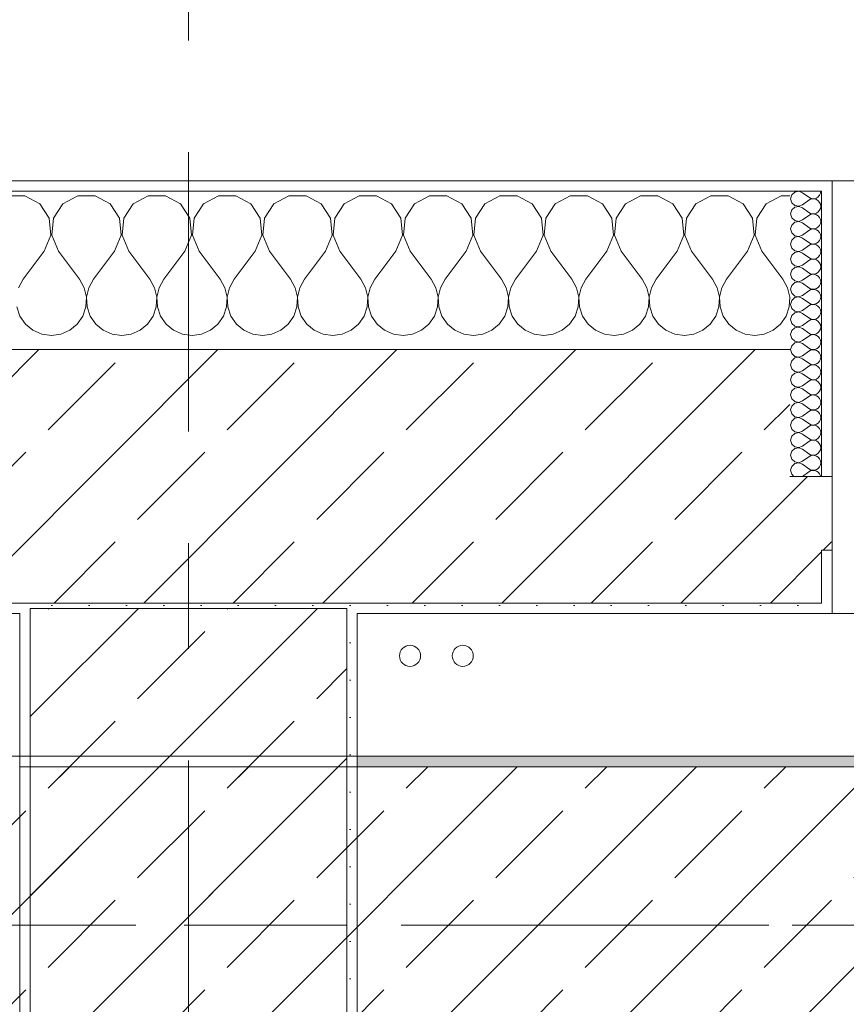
# Model space of a CAD drawing. Header units: metres. Extents: x -3.6 to 84.5, y -11 to 16.8.
# Tile 211 of 225: x 57.97 to 58.754, y 13.075 to 14.007. Entities that reach past the tile are written whole.
import ezdxf

# ---------------------------------------------------------------- set-up
doc = ezdxf.new("R2010")
doc.units = ezdxf.units.M
doc.header["$MEASUREMENT"] = 0
doc.linetypes.add('Achse', pattern=[0.2, 0.1, -0.05, 0, -0.05])
doc.linetypes.add('Strichlinie doppelt', pattern=[0.546806, 0.264583, -0.105833, 0.070556, -0.105833])
for name, color, linetype in [('451 - Universal.Achsen Raster', 7, 'Continuous'), ('604 - Struktur.Wand Aussen', 7, 'Continuous'), ('607 - Struktur.Stütze', 7, 'Continuous'), ('608 - Struktur.Träger', 7, 'Continuous'), ('801 - HKLSE.Heizung_ Klima_ Lüftung', 7, 'Continuous')]:
    doc.layers.add(name, color=color, linetype=linetype)
pattern_1 = [(45, (0, 0), (-0.08485281, 0.08485281), []), (45, (-0.04243, 0.04243), (-0.08485281, 0.08485281), [0.09, -0.03])]
pattern_2 = [(45, (0, 0), (-0.01767767, 0.01767767), [0, -0.025])]
pattern_3 = [(0, (0, 0), (0, 0.08660254), [0, -0.05]), (0, (0.025, 0.0433), (0, 0.08660254), [0, -0.05])]

# ---------------------------------------------------------------- blocks, each defined once
blk = doc.blocks.new('*X30')
at = {"layer": '604 - Struktur.Wand Aussen', "color": 7, "linetype": 'Continuous', "lineweight": 5}
for p, q in [((57.97479, 13.84066), (57.95855, 13.84066)), ((57.9891, 13.83299), (57.97479, 13.84066)), ((58.02521, 13.84066), (58.0109, 13.83299)), ((58.04145, 13.84066), (58.02521, 13.84066)), ((58.05576, 13.83299), (58.04145, 13.84066)), ((58.09188, 13.84066), (58.07757, 13.83299)), ((58.10812, 13.84066), (58.09188, 13.84066)), ((58.12243, 13.83299), (58.10812, 13.84066)), ((58.15855, 13.84066), (58.14424, 13.83299)), ((58.17479, 13.84066), (58.15855, 13.84066)), ((58.1891, 13.83299), (58.17479, 13.84066)), ((58.22521, 13.84066), (58.2109, 13.83299)), ((58.24145, 13.84066), (58.22521, 13.84066)), ((58.25576, 13.83299), (58.24145, 13.84066)), ((58.29188, 13.84066), (58.27757, 13.83299)), ((58.30812, 13.84066), (58.29188, 13.84066)), ((58.32243, 13.83299), (58.30812, 13.84066)), ((58.35855, 13.84066), (58.34424, 13.83299)), ((58.37479, 13.84066), (58.35855, 13.84066)), ((58.3891, 13.83299), (58.37479, 13.84066)), ((58.42521, 13.84066), (58.4109, 13.83299)), ((58.44145, 13.84066), (58.42521, 13.84066)), ((58.45576, 13.83299), (58.44145, 13.84066)), ((58.49188, 13.84066), (58.47757, 13.83299)), ((58.50812, 13.84066), (58.49188, 13.84066)), ((58.52243, 13.83299), (58.50812, 13.84066)), ((58.55855, 13.84066), (58.54424, 13.83299)), ((58.57479, 13.84066), (58.55855, 13.84066)), ((58.5891, 13.83299), (58.57479, 13.84066)), ((58.62521, 13.84066), (58.6109, 13.83299)), ((58.64145, 13.84066), (58.62521, 13.84066)), ((58.65576, 13.83299), (58.64145, 13.84066)), ((58.69188, 13.84066), (58.67757, 13.83299)), ((58.7, 13.84066), (58.69188, 13.84066)), ((57.99808, 13.81947), (57.9891, 13.83299)), ((58.0109, 13.83299), (58.00192, 13.81947)), ((58.06475, 13.81947), (58.05576, 13.83299)), ((58.07757, 13.83299), (58.06858, 13.81947)), ((58.13142, 13.81947), (58.12243, 13.83299)), ((58.14424, 13.83299), (58.13525, 13.81947)), ((58.19808, 13.81947), (58.1891, 13.83299)), ((58.2109, 13.83299), (58.20192, 13.81947)), ((58.26475, 13.81947), (58.25576, 13.83299)), ((58.27757, 13.83299), (58.26858, 13.81947)), ((58.33142, 13.81947), (58.32243, 13.83299)), ((58.34424, 13.83299), (58.33525, 13.81947)), ((58.39808, 13.81947), (58.3891, 13.83299)), ((58.4109, 13.83299), (58.40192, 13.81947)), ((58.46475, 13.81947), (58.45576, 13.83299)), ((58.47757, 13.83299), (58.46858, 13.81947)), ((58.53142, 13.81947), (58.52243, 13.83299)), ((58.54424, 13.83299), (58.53525, 13.81947)), ((58.59808, 13.81947), (58.5891, 13.83299)), ((58.6109, 13.83299), (58.60192, 13.81947)), ((58.66475, 13.81947), (58.65576, 13.83299)), ((58.67757, 13.83299), (58.66858, 13.81947)), ((57.99962, 13.8033), (57.99808, 13.81947)), ((58.00192, 13.81947), (58.00038, 13.8033)), ((58.06629, 13.8033), (58.06475, 13.81947)), ((58.06858, 13.81947), (58.06705, 13.8033)), ((58.13295, 13.8033), (58.13142, 13.81947)), ((58.13525, 13.81947), (58.13371, 13.8033)), ((58.19962, 13.8033), (58.19808, 13.81947)), ((58.20192, 13.81947), (58.20038, 13.8033)), ((58.26629, 13.8033), (58.26475, 13.81947)), ((58.26858, 13.81947), (58.26705, 13.8033)), ((58.33295, 13.8033), (58.33142, 13.81947)), ((58.33525, 13.81947), (58.33371, 13.8033)), ((58.39962, 13.8033), (58.39808, 13.81947)), ((58.40192, 13.81947), (58.40038, 13.8033)), ((58.46629, 13.8033), (58.46475, 13.81947)), ((58.46858, 13.81947), (58.46705, 13.8033)), ((58.53295, 13.8033), (58.53142, 13.81947)), ((58.53525, 13.81947), (58.53371, 13.8033)), ((58.59962, 13.8033), (58.59808, 13.81947)), ((58.60192, 13.81947), (58.60038, 13.8033)), ((58.66629, 13.8033), (58.66475, 13.81947)), ((58.66858, 13.81947), (58.66705, 13.8033)), ((57.99333, 13.78833), (57.99962, 13.8033)), ((58.00038, 13.8033), (58.00667, 13.78833)), ((58.06, 13.78833), (58.06629, 13.8033)), ((58.06705, 13.8033), (58.07333, 13.78833)), ((58.12667, 13.78833), (58.13295, 13.8033)), ((58.13371, 13.8033), (58.14, 13.78833)), ((58.19333, 13.78833), (58.19962, 13.8033)), ((58.20038, 13.8033), (58.20667, 13.78833)), ((58.26, 13.78833), (58.26629, 13.8033)), ((58.26705, 13.8033), (58.27333, 13.78833)), ((58.32667, 13.78833), (58.33295, 13.8033)), ((58.33371, 13.8033), (58.34, 13.78833)), ((58.39333, 13.78833), (58.39962, 13.8033)), ((58.40038, 13.8033), (58.40667, 13.78833)), ((58.46, 13.78833), (58.46629, 13.8033)), ((58.46705, 13.8033), (58.47333, 13.78833)), ((58.52667, 13.78833), (58.53295, 13.8033)), ((58.53371, 13.8033), (58.54, 13.78833)), ((58.59333, 13.78833), (58.59962, 13.8033)), ((58.60038, 13.8033), (58.60667, 13.78833)), ((58.66, 13.78833), (58.66629, 13.8033)), ((58.66705, 13.8033), (58.67333, 13.78833)), ((57.99333, 13.78833), (57.97333, 13.76167)), ((58.00667, 13.78833), (58.02667, 13.76167)), ((58.06, 13.78833), (58.04, 13.76167)), ((58.07333, 13.78833), (58.09333, 13.76167)), ((58.12667, 13.78833), (58.10667, 13.76167)), ((58.14, 13.78833), (58.16, 13.76167)), ((58.19333, 13.78833), (58.17333, 13.76167)), ((58.20667, 13.78833), (58.22667, 13.76167)), ((58.26, 13.78833), (58.24, 13.76167)), ((58.27333, 13.78833), (58.29333, 13.76167)), ((58.32667, 13.78833), (58.30667, 13.76167)), ((58.34, 13.78833), (58.36, 13.76167)), ((58.39333, 13.78833), (58.37333, 13.76167)), ((58.40667, 13.78833), (58.42667, 13.76167)), ((58.46, 13.78833), (58.44, 13.76167)), ((58.47333, 13.78833), (58.49333, 13.76167)), ((58.52667, 13.78833), (58.50667, 13.76167)), ((58.54, 13.78833), (58.56, 13.76167)), ((58.59333, 13.78833), (58.57333, 13.76167)), ((58.60667, 13.78833), (58.62667, 13.76167)), ((58.66, 13.78833), (58.64, 13.76167)), ((58.67333, 13.78833), (58.69333, 13.76167)), ((57.97333, 13.76167), (57.96888, 13.75362)), ((58.03112, 13.75362), (58.02667, 13.76167)), ((58.04, 13.76167), (58.03555, 13.75362)), ((58.09778, 13.75362), (58.09333, 13.76167)), ((58.10667, 13.76167), (58.10222, 13.75362)), ((58.16445, 13.75362), (58.16, 13.76167)), ((58.17333, 13.76167), (58.16888, 13.75362)), ((58.23112, 13.75362), (58.22667, 13.76167)), ((58.24, 13.76167), (58.23555, 13.75362)), ((58.29778, 13.75362), (58.29333, 13.76167)), ((58.30667, 13.76167), (58.30222, 13.75362)), ((58.36445, 13.75362), (58.36, 13.76167)), ((58.37333, 13.76167), (58.36888, 13.75362)), ((58.43112, 13.75362), (58.42667, 13.76167)), ((58.44, 13.76167), (58.43555, 13.75362)), ((58.49778, 13.75362), (58.49333, 13.76167)), ((58.50667, 13.76167), (58.50222, 13.75362)), ((58.56445, 13.75362), (58.56, 13.76167)), ((58.57333, 13.76167), (58.56888, 13.75362)), ((58.63112, 13.75362), (58.62667, 13.76167)), ((58.64, 13.76167), (58.63555, 13.75362)), ((58.69778, 13.75362), (58.69333, 13.76167)), ((58.0332, 13.74466), (58.03112, 13.75362)), ((58.03555, 13.75362), (58.03347, 13.74466)), ((58.09987, 13.74466), (58.09778, 13.75362)), ((58.10222, 13.75362), (58.10013, 13.74466)), ((58.16653, 13.74466), (58.16445, 13.75362)), ((58.16888, 13.75362), (58.1668, 13.74466)), ((58.2332, 13.74466), (58.23112, 13.75362)), ((58.23555, 13.75362), (58.23347, 13.74466)), ((58.29987, 13.74466), (58.29778, 13.75362)), ((58.30222, 13.75362), (58.30013, 13.74466)), ((58.36653, 13.74466), (58.36445, 13.75362)), ((58.36888, 13.75362), (58.3668, 13.74466)), ((58.4332, 13.74466), (58.43112, 13.75362)), ((58.43555, 13.75362), (58.43347, 13.74466)), ((58.49987, 13.74466), (58.49778, 13.75362)), ((58.50222, 13.75362), (58.50013, 13.74466)), ((58.56653, 13.74466), (58.56445, 13.75362)), ((58.56888, 13.75362), (58.5668, 13.74466)), ((58.6332, 13.74466), (58.63112, 13.75362)), ((58.63555, 13.75362), (58.63347, 13.74466)), ((58.69987, 13.74466), (58.69778, 13.75362)), ((58.03275, 13.73547), (58.0332, 13.74466)), ((58.03347, 13.74466), (58.03391, 13.73547)), ((58.09942, 13.73547), (58.09987, 13.74466)), ((58.10013, 13.74466), (58.10058, 13.73547)), ((58.16609, 13.73547), (58.16653, 13.74466)), ((58.1668, 13.74466), (58.16725, 13.73547)), ((58.23275, 13.73547), (58.2332, 13.74466)), ((58.23347, 13.74466), (58.23391, 13.73547)), ((58.29942, 13.73547), (58.29987, 13.74466)), ((58.30013, 13.74466), (58.30058, 13.73547)), ((58.36609, 13.73547), (58.36653, 13.74466)), ((58.3668, 13.74466), (58.36725, 13.73547)), ((58.43275, 13.73547), (58.4332, 13.74466)), ((58.43347, 13.74466), (58.43391, 13.73547)), ((58.49942, 13.73547), (58.49987, 13.74466)), ((58.50013, 13.74466), (58.50058, 13.73547)), ((58.56609, 13.73547), (58.56653, 13.74466)), ((58.5668, 13.74466), (58.56725, 13.73547)), ((58.63275, 13.73547), (58.6332, 13.74466)), ((58.63347, 13.74466), (58.63391, 13.73547)), ((58.69942, 13.73547), (58.69987, 13.74466)), ((57.96725, 13.73547), (57.97019, 13.72676)), ((57.97019, 13.72676), (57.97539, 13.71918)), ((58.02461, 13.71918), (58.02981, 13.72676)), ((58.02981, 13.72676), (58.03275, 13.73547)), ((58.03391, 13.73547), (58.03685, 13.72676)), ((58.03685, 13.72676), (58.04206, 13.71918)), ((58.09127, 13.71918), (58.09648, 13.72676)), ((58.09648, 13.72676), (58.09942, 13.73547)), ((58.10058, 13.73547), (58.10352, 13.72676)), ((58.10352, 13.72676), (58.10873, 13.71918)), ((58.15794, 13.71918), (58.16315, 13.72676)), ((58.16315, 13.72676), (58.16609, 13.73547)), ((58.16725, 13.73547), (58.17019, 13.72676)), ((58.17019, 13.72676), (58.17539, 13.71918)), ((58.22461, 13.71918), (58.22981, 13.72676)), ((58.22981, 13.72676), (58.23275, 13.73547)), ((58.23391, 13.73547), (58.23685, 13.72676)), ((58.23685, 13.72676), (58.24206, 13.71918)), ((58.29127, 13.71918), (58.29648, 13.72676)), ((58.29648, 13.72676), (58.29942, 13.73547)), ((58.30058, 13.73547), (58.30352, 13.72676)), ((58.30352, 13.72676), (58.30873, 13.71918)), ((58.35794, 13.71918), (58.36315, 13.72676)), ((58.36315, 13.72676), (58.36609, 13.73547)), ((58.36725, 13.73547), (58.37019, 13.72676)), ((58.37019, 13.72676), (58.37539, 13.71918)), ((58.42461, 13.71918), (58.42981, 13.72676)), ((58.42981, 13.72676), (58.43275, 13.73547)), ((58.43391, 13.73547), (58.43685, 13.72676)), ((58.43685, 13.72676), (58.44206, 13.71918)), ((58.49127, 13.71918), (58.49648, 13.72676)), ((58.49648, 13.72676), (58.49942, 13.73547)), ((58.50058, 13.73547), (58.50352, 13.72676)), ((58.50352, 13.72676), (58.50873, 13.71918)), ((58.55794, 13.71918), (58.56315, 13.72676)), ((58.56315, 13.72676), (58.56609, 13.73547)), ((58.56725, 13.73547), (58.57019, 13.72676)), ((58.57019, 13.72676), (58.57539, 13.71918)), ((58.62461, 13.71918), (58.62981, 13.72676)), ((58.62981, 13.72676), (58.63275, 13.73547)), ((58.63391, 13.73547), (58.63685, 13.72676)), ((58.63685, 13.72676), (58.64206, 13.71918)), ((58.69127, 13.71918), (58.69648, 13.72676)), ((58.69648, 13.72676), (58.69942, 13.73547)), ((57.97539, 13.71918), (57.98248, 13.71331)), ((58.01752, 13.71331), (58.02461, 13.71918)), ((58.04206, 13.71918), (58.04914, 13.71331)), ((58.08419, 13.71331), (58.09127, 13.71918)), ((58.10873, 13.71918), (58.11581, 13.71331)), ((58.15086, 13.71331), (58.15794, 13.71918)), ((58.17539, 13.71918), (58.18248, 13.71331)), ((58.21752, 13.71331), (58.22461, 13.71918)), ((58.24206, 13.71918), (58.24914, 13.71331)), ((58.28419, 13.71331), (58.29127, 13.71918)), ((58.30873, 13.71918), (58.31581, 13.71331)), ((58.35086, 13.71331), (58.35794, 13.71918)), ((58.37539, 13.71918), (58.38248, 13.71331)), ((58.41752, 13.71331), (58.42461, 13.71918)), ((58.44206, 13.71918), (58.44914, 13.71331)), ((58.48419, 13.71331), (58.49127, 13.71918)), ((58.50873, 13.71918), (58.51581, 13.71331)), ((58.55086, 13.71331), (58.55794, 13.71918)), ((58.57539, 13.71918), (58.58248, 13.71331)), ((58.61752, 13.71331), (58.62461, 13.71918)), ((58.64206, 13.71918), (58.64914, 13.71331)), ((58.68419, 13.71331), (58.69127, 13.71918)), ((57.98248, 13.71331), (57.99089, 13.7096)), ((57.99089, 13.7096), (58, 13.70833)), ((58, 13.70833), (58.00911, 13.7096)), ((58.00911, 13.7096), (58.01752, 13.71331)), ((58.04914, 13.71331), (58.05756, 13.7096)), ((58.05756, 13.7096), (58.06667, 13.70833)), ((58.06667, 13.70833), (58.07578, 13.7096)), ((58.07578, 13.7096), (58.08419, 13.71331)), ((58.11581, 13.71331), (58.12422, 13.7096)), ((58.12422, 13.7096), (58.13333, 13.70833)), ((58.13333, 13.70833), (58.14244, 13.7096)), ((58.14244, 13.7096), (58.15086, 13.71331)), ((58.18248, 13.71331), (58.19089, 13.7096)), ((58.19089, 13.7096), (58.2, 13.70833)), ((58.2, 13.70833), (58.20911, 13.7096)), ((58.20911, 13.7096), (58.21752, 13.71331)), ((58.24914, 13.71331), (58.25756, 13.7096)), ((58.25756, 13.7096), (58.26667, 13.70833)), ((58.26667, 13.70833), (58.27578, 13.7096)), ((58.27578, 13.7096), (58.28419, 13.71331)), ((58.31581, 13.71331), (58.32422, 13.7096)), ((58.32422, 13.7096), (58.33333, 13.70833)), ((58.33333, 13.70833), (58.34244, 13.7096)), ((58.34244, 13.7096), (58.35086, 13.71331)), ((58.38248, 13.71331), (58.39089, 13.7096)), ((58.39089, 13.7096), (58.4, 13.70833)), ((58.4, 13.70833), (58.40911, 13.7096)), ((58.40911, 13.7096), (58.41752, 13.71331)), ((58.44914, 13.71331), (58.45756, 13.7096)), ((58.45756, 13.7096), (58.46667, 13.70833)), ((58.46667, 13.70833), (58.47578, 13.7096)), ((58.47578, 13.7096), (58.48419, 13.71331)), ((58.51581, 13.71331), (58.52422, 13.7096)), ((58.52422, 13.7096), (58.53333, 13.70833)), ((58.53333, 13.70833), (58.54244, 13.7096)), ((58.54244, 13.7096), (58.55086, 13.71331)), ((58.58248, 13.71331), (58.59089, 13.7096)), ((58.59089, 13.7096), (58.6, 13.70833)), ((58.6, 13.70833), (58.60911, 13.7096)), ((58.60911, 13.7096), (58.61752, 13.71331)), ((58.64914, 13.71331), (58.65756, 13.7096)), ((58.65756, 13.7096), (58.66667, 13.70833)), ((58.66667, 13.70833), (58.67578, 13.7096)), ((58.67578, 13.7096), (58.68419, 13.71331))]:
    blk.add_line(p, q, dxfattribs=at)
blk = doc.blocks.new('*X61')
at = {"layer": '604 - Struktur.Wand Aussen', "color": 7, "linetype": 'Continuous', "lineweight": 5}
for p, q in [((58.70178, 13.84161), (58.70071, 13.83786)), ((58.70466, 13.84425), (58.70178, 13.84161)), ((58.7085, 13.84497), (58.70466, 13.84425)), ((58.71214, 13.84357), (58.7085, 13.84497)), ((58.71214, 13.84357), (58.71786, 13.83929)), ((58.71786, 13.83929), (58.71958, 13.83833)), ((58.72347, 13.83798), (58.72534, 13.83861)), ((58.72534, 13.83861), (58.72696, 13.83973)), ((58.72696, 13.83973), (58.72822, 13.84124)), ((58.72822, 13.84124), (58.72901, 13.84305)), ((58.72901, 13.84305), (58.72929, 13.845)), ((58.70071, 13.83786), (58.70178, 13.8341)), ((58.70178, 13.8341), (58.70466, 13.83147)), ((58.70466, 13.82996), (58.70178, 13.82733)), ((58.70466, 13.83147), (58.7085, 13.83074)), ((58.7085, 13.83069), (58.70466, 13.82996)), ((58.7085, 13.83074), (58.71214, 13.83214)), ((58.71214, 13.82929), (58.7085, 13.83069)), ((58.71214, 13.83214), (58.71786, 13.83643)), ((58.71214, 13.82929), (58.71786, 13.825)), ((58.71958, 13.83738), (58.71786, 13.83643)), ((58.71958, 13.83833), (58.7215, 13.83789)), ((58.7215, 13.83783), (58.71958, 13.83738)), ((58.7215, 13.83789), (58.72347, 13.83798)), ((58.72347, 13.83773), (58.7215, 13.83783)), ((58.72534, 13.8371), (58.72347, 13.83773)), ((58.72696, 13.83599), (58.72534, 13.8371)), ((58.72822, 13.83447), (58.72696, 13.83599)), ((58.72901, 13.83267), (58.72822, 13.83447)), ((58.72929, 13.83071), (58.72901, 13.83267)), ((58.72901, 13.82876), (58.72929, 13.83071)), ((58.70178, 13.82733), (58.70071, 13.82357)), ((58.70071, 13.82357), (58.70178, 13.81982)), ((58.70178, 13.81982), (58.70466, 13.81718)), ((58.71214, 13.81786), (58.71786, 13.82214)), ((58.71786, 13.825), (58.71958, 13.82405)), ((58.71958, 13.8231), (58.71786, 13.82214)), ((58.71958, 13.82405), (58.7215, 13.8236)), ((58.7215, 13.82354), (58.71958, 13.8231)), ((58.7215, 13.8236), (58.72347, 13.8237)), ((58.72347, 13.82345), (58.7215, 13.82354)), ((58.72347, 13.8237), (58.72534, 13.82433)), ((58.72534, 13.82282), (58.72347, 13.82345)), ((58.72534, 13.82433), (58.72696, 13.82544)), ((58.72696, 13.8217), (58.72534, 13.82282)), ((58.72696, 13.82544), (58.72822, 13.82696)), ((58.72822, 13.82018), (58.72696, 13.8217)), ((58.72822, 13.82696), (58.72901, 13.82876)), ((58.72901, 13.81838), (58.72822, 13.82018)), ((58.70178, 13.81304), (58.70071, 13.80929)), ((58.70466, 13.81567), (58.70178, 13.81304)), ((58.70466, 13.81718), (58.7085, 13.81646)), ((58.7085, 13.8164), (58.70466, 13.81567)), ((58.7085, 13.81646), (58.71214, 13.81786)), ((58.71214, 13.815), (58.7085, 13.8164)), ((58.71214, 13.815), (58.71786, 13.81071)), ((58.71786, 13.81071), (58.71958, 13.80976)), ((58.72534, 13.81004), (58.72696, 13.81116)), ((58.72696, 13.81116), (58.72822, 13.81267)), ((58.72822, 13.81267), (58.72901, 13.81448)), ((58.72929, 13.81643), (58.72901, 13.81838)), ((58.72901, 13.81448), (58.72929, 13.81643)), ((58.70071, 13.80929), (58.70178, 13.80553)), ((58.70178, 13.80553), (58.70466, 13.8029)), ((58.70466, 13.80139), (58.70178, 13.79876)), ((58.70466, 13.8029), (58.7085, 13.80217)), ((58.7085, 13.80211), (58.70466, 13.80139)), ((58.7085, 13.80217), (58.71214, 13.80357)), ((58.71214, 13.80071), (58.7085, 13.80211)), ((58.71214, 13.80357), (58.71786, 13.80786)), ((58.71958, 13.80881), (58.71786, 13.80786)), ((58.71958, 13.80976), (58.7215, 13.80931)), ((58.7215, 13.80926), (58.71958, 13.80881)), ((58.7215, 13.80931), (58.72347, 13.80941)), ((58.72347, 13.80916), (58.7215, 13.80926)), ((58.72347, 13.80941), (58.72534, 13.81004)), ((58.72534, 13.80853), (58.72347, 13.80916)), ((58.72696, 13.80742), (58.72534, 13.80853)), ((58.72822, 13.8059), (58.72696, 13.80742)), ((58.72901, 13.80409), (58.72822, 13.8059)), ((58.72929, 13.80214), (58.72901, 13.80409)), ((58.72901, 13.80019), (58.72929, 13.80214)), ((58.70178, 13.79876), (58.70071, 13.795)), ((58.70071, 13.795), (58.70178, 13.79124)), ((58.71214, 13.80071), (58.71786, 13.79643)), ((58.71214, 13.78929), (58.71786, 13.79357)), ((58.71786, 13.79643), (58.71958, 13.79547)), ((58.71958, 13.79453), (58.71786, 13.79357)), ((58.71958, 13.79547), (58.7215, 13.79503)), ((58.7215, 13.79497), (58.71958, 13.79453)), ((58.7215, 13.79503), (58.72347, 13.79512)), ((58.72347, 13.79488), (58.7215, 13.79497)), ((58.72347, 13.79512), (58.72534, 13.79575)), ((58.72534, 13.79425), (58.72347, 13.79488)), ((58.72534, 13.79575), (58.72696, 13.79687)), ((58.72696, 13.79313), (58.72534, 13.79425)), ((58.72696, 13.79687), (58.72822, 13.79839)), ((58.72822, 13.79161), (58.72696, 13.79313)), ((58.72822, 13.79839), (58.72901, 13.80019)), ((58.70178, 13.78447), (58.70071, 13.78071)), ((58.70178, 13.79124), (58.70466, 13.78861)), ((58.70466, 13.7871), (58.70178, 13.78447)), ((58.70466, 13.78861), (58.7085, 13.78789)), ((58.7085, 13.78783), (58.70466, 13.7871)), ((58.7085, 13.78789), (58.71214, 13.78929)), ((58.71214, 13.78643), (58.7085, 13.78783)), ((58.71214, 13.78643), (58.71786, 13.78214)), ((58.72534, 13.78147), (58.72696, 13.78258)), ((58.72696, 13.78258), (58.72822, 13.7841)), ((58.72901, 13.78981), (58.72822, 13.79161)), ((58.72822, 13.7841), (58.72901, 13.78591)), ((58.72929, 13.78786), (58.72901, 13.78981)), ((58.72901, 13.78591), (58.72929, 13.78786)), ((58.70071, 13.78071), (58.70178, 13.77696)), ((58.70178, 13.77696), (58.70466, 13.77433)), ((58.70466, 13.77433), (58.7085, 13.7736)), ((58.7085, 13.77354), (58.70466, 13.77282)), ((58.7085, 13.7736), (58.71214, 13.775)), ((58.71214, 13.77214), (58.7085, 13.77354)), ((58.71214, 13.775), (58.71786, 13.77929)), ((58.71786, 13.78214), (58.71958, 13.78119)), ((58.71958, 13.78024), (58.71786, 13.77929)), ((58.71958, 13.78119), (58.7215, 13.78074)), ((58.7215, 13.78069), (58.71958, 13.78024)), ((58.7215, 13.78074), (58.72347, 13.78084)), ((58.72347, 13.78059), (58.7215, 13.78069)), ((58.72347, 13.78084), (58.72534, 13.78147)), ((58.72534, 13.77996), (58.72347, 13.78059)), ((58.72696, 13.77884), (58.72534, 13.77996)), ((58.72822, 13.77733), (58.72696, 13.77884)), ((58.72901, 13.77552), (58.72822, 13.77733)), ((58.72929, 13.77357), (58.72901, 13.77552)), ((58.72901, 13.77162), (58.72929, 13.77357)), ((58.70178, 13.77018), (58.70071, 13.76643)), ((58.70071, 13.76643), (58.70178, 13.76267)), ((58.70466, 13.77282), (58.70178, 13.77018)), ((58.71214, 13.77214), (58.71786, 13.76786)), ((58.71214, 13.76071), (58.71786, 13.765)), ((58.71786, 13.76786), (58.71958, 13.7669)), ((58.71958, 13.76595), (58.71786, 13.765)), ((58.71958, 13.7669), (58.7215, 13.76646)), ((58.7215, 13.7664), (58.71958, 13.76595)), ((58.7215, 13.76646), (58.72347, 13.76655)), ((58.72347, 13.7663), (58.7215, 13.7664)), ((58.72347, 13.76655), (58.72534, 13.76718)), ((58.72534, 13.76567), (58.72347, 13.7663)), ((58.72534, 13.76718), (58.72696, 13.7683)), ((58.72696, 13.76456), (58.72534, 13.76567)), ((58.72696, 13.7683), (58.72822, 13.76982)), ((58.72822, 13.76304), (58.72696, 13.76456)), ((58.72822, 13.76982), (58.72901, 13.77162)), ((58.70178, 13.7559), (58.70071, 13.75214)), ((58.70178, 13.76267), (58.70466, 13.76004)), ((58.70466, 13.75853), (58.70178, 13.7559)), ((58.70466, 13.76004), (58.7085, 13.75931)), ((58.7085, 13.75926), (58.70466, 13.75853)), ((58.7085, 13.75931), (58.71214, 13.76071)), ((58.71214, 13.75786), (58.7085, 13.75926)), ((58.71214, 13.75786), (58.71786, 13.75357)), ((58.72696, 13.75401), (58.72822, 13.75553)), ((58.72901, 13.76124), (58.72822, 13.76304)), ((58.72822, 13.75553), (58.72901, 13.75733)), ((58.72929, 13.75929), (58.72901, 13.76124)), ((58.72901, 13.75733), (58.72929, 13.75929)), ((58.70071, 13.75214), (58.70178, 13.74839)), ((58.70178, 13.74839), (58.70466, 13.74575)), ((58.70466, 13.74575), (58.7085, 13.74503)), ((58.7085, 13.74503), (58.71214, 13.74643)), ((58.71214, 13.74643), (58.71786, 13.75071)), ((58.71786, 13.75357), (58.71958, 13.75262)), ((58.71958, 13.75167), (58.71786, 13.75071)), ((58.71958, 13.75262), (58.7215, 13.75217)), ((58.7215, 13.75211), (58.71958, 13.75167)), ((58.7215, 13.75217), (58.72347, 13.75227)), ((58.72347, 13.75202), (58.7215, 13.75211)), ((58.72347, 13.75227), (58.72534, 13.7529)), ((58.72534, 13.75139), (58.72347, 13.75202)), ((58.72534, 13.7529), (58.72696, 13.75401)), ((58.72696, 13.75027), (58.72534, 13.75139)), ((58.72822, 13.74876), (58.72696, 13.75027)), ((58.72901, 13.74695), (58.72822, 13.74876)), ((58.72929, 13.745), (58.72901, 13.74695)), ((58.70178, 13.74161), (58.70071, 13.73786)), ((58.70071, 13.73786), (58.70178, 13.7341)), ((58.70466, 13.74425), (58.70178, 13.74161)), ((58.7085, 13.74497), (58.70466, 13.74425)), ((58.71214, 13.74357), (58.7085, 13.74497)), ((58.71214, 13.74357), (58.71786, 13.73929)), ((58.71214, 13.73214), (58.71786, 13.73643)), ((58.71786, 13.73929), (58.71958, 13.73833)), ((58.71958, 13.73738), (58.71786, 13.73643)), ((58.71958, 13.73833), (58.7215, 13.73789)), ((58.7215, 13.73783), (58.71958, 13.73738)), ((58.7215, 13.73789), (58.72347, 13.73798)), ((58.72347, 13.73773), (58.7215, 13.73783)), ((58.72347, 13.73798), (58.72534, 13.73861)), ((58.72534, 13.7371), (58.72347, 13.73773)), ((58.72534, 13.73861), (58.72696, 13.73973)), ((58.72696, 13.73599), (58.72534, 13.7371)), ((58.72696, 13.73973), (58.72822, 13.74124)), ((58.72822, 13.73447), (58.72696, 13.73599)), ((58.72822, 13.74124), (58.72901, 13.74305)), ((58.72901, 13.74305), (58.72929, 13.745)), ((58.70178, 13.72733), (58.70071, 13.72357)), ((58.70178, 13.7341), (58.70466, 13.73147)), ((58.70466, 13.72996), (58.70178, 13.72733)), ((58.70466, 13.73147), (58.7085, 13.73074)), ((58.7085, 13.73069), (58.70466, 13.72996)), ((58.7085, 13.73074), (58.71214, 13.73214)), ((58.71214, 13.72929), (58.7085, 13.73069)), ((58.71214, 13.72929), (58.71786, 13.725)), ((58.72696, 13.72544), (58.72822, 13.72696)), ((58.72901, 13.73267), (58.72822, 13.73447)), ((58.72822, 13.72696), (58.72901, 13.72876)), ((58.72929, 13.73071), (58.72901, 13.73267)), ((58.72901, 13.72876), (58.72929, 13.73071)), ((58.70071, 13.72357), (58.70178, 13.71982)), ((58.70178, 13.71982), (58.70466, 13.71718)), ((58.70466, 13.71718), (58.7085, 13.71646)), ((58.7085, 13.71646), (58.71214, 13.71786)), ((58.71214, 13.71786), (58.71786, 13.72214)), ((58.71786, 13.725), (58.71958, 13.72405)), ((58.71958, 13.7231), (58.71786, 13.72214)), ((58.71958, 13.72405), (58.7215, 13.7236)), ((58.7215, 13.72354), (58.71958, 13.7231)), ((58.7215, 13.7236), (58.72347, 13.7237)), ((58.72347, 13.72345), (58.7215, 13.72354)), ((58.72347, 13.7237), (58.72534, 13.72433)), ((58.72534, 13.72282), (58.72347, 13.72345)), ((58.72534, 13.72433), (58.72696, 13.72544)), ((58.72696, 13.7217), (58.72534, 13.72282)), ((58.72822, 13.72018), (58.72696, 13.7217)), ((58.72901, 13.71838), (58.72822, 13.72018)), ((58.72929, 13.71643), (58.72901, 13.71838)), ((58.70178, 13.71304), (58.70071, 13.70929)), ((58.70071, 13.70929), (58.70178, 13.70553)), ((58.70466, 13.71567), (58.70178, 13.71304)), ((58.7085, 13.7164), (58.70466, 13.71567)), ((58.71214, 13.715), (58.7085, 13.7164)), ((58.71214, 13.715), (58.71786, 13.71071)), ((58.71214, 13.70357), (58.71786, 13.70786)), ((58.71786, 13.71071), (58.71958, 13.70976)), ((58.71958, 13.70881), (58.71786, 13.70786)), ((58.71958, 13.70976), (58.7215, 13.70931)), ((58.7215, 13.70926), (58.71958, 13.70881)), ((58.7215, 13.70931), (58.72347, 13.70941)), ((58.72347, 13.70916), (58.7215, 13.70926)), ((58.72347, 13.70941), (58.72534, 13.71004)), ((58.72534, 13.70853), (58.72347, 13.70916)), ((58.72534, 13.71004), (58.72696, 13.71116)), ((58.72696, 13.70742), (58.72534, 13.70853)), ((58.72696, 13.71116), (58.72822, 13.71267)), ((58.72822, 13.71267), (58.72901, 13.71448)), ((58.72901, 13.71448), (58.72929, 13.71643)), ((58.70178, 13.69876), (58.70071, 13.695)), ((58.70178, 13.70553), (58.70466, 13.7029)), ((58.70466, 13.70139), (58.70178, 13.69876)), ((58.70466, 13.7029), (58.7085, 13.70217)), ((58.7085, 13.70211), (58.70466, 13.70139)), ((58.7085, 13.70217), (58.71214, 13.70357)), ((58.71214, 13.70071), (58.7085, 13.70211)), ((58.71214, 13.70071), (58.71786, 13.69643)), ((58.72822, 13.7059), (58.72696, 13.70742)), ((58.72901, 13.70409), (58.72822, 13.7059)), ((58.72822, 13.69839), (58.72901, 13.70019)), ((58.72929, 13.70214), (58.72901, 13.70409)), ((58.72901, 13.70019), (58.72929, 13.70214)), ((58.70071, 13.695), (58.70178, 13.69124)), ((58.70178, 13.69124), (58.70466, 13.68861)), ((58.7085, 13.68789), (58.71214, 13.68929)), ((58.71214, 13.68929), (58.71786, 13.69357)), ((58.71786, 13.69643), (58.71958, 13.69547)), ((58.71958, 13.69453), (58.71786, 13.69357)), ((58.71958, 13.69547), (58.7215, 13.69503)), ((58.7215, 13.69497), (58.71958, 13.69453)), ((58.7215, 13.69503), (58.72347, 13.69512)), ((58.72347, 13.69488), (58.7215, 13.69497)), ((58.72347, 13.69512), (58.72534, 13.69575)), ((58.72534, 13.69425), (58.72347, 13.69488)), ((58.72534, 13.69575), (58.72696, 13.69687)), ((58.72696, 13.69313), (58.72534, 13.69425)), ((58.72696, 13.69687), (58.72822, 13.69839)), ((58.72822, 13.69161), (58.72696, 13.69313)), ((58.72901, 13.68981), (58.72822, 13.69161)), ((58.72929, 13.68786), (58.72901, 13.68981)), ((58.70178, 13.68447), (58.70071, 13.68071)), ((58.70071, 13.68071), (58.70178, 13.67696)), ((58.70466, 13.6871), (58.70178, 13.68447)), ((58.70466, 13.68861), (58.7085, 13.68789)), ((58.7085, 13.68783), (58.70466, 13.6871)), ((58.71214, 13.68643), (58.7085, 13.68783)), ((58.71214, 13.68643), (58.71786, 13.68214)), ((58.71786, 13.68214), (58.71958, 13.68119)), ((58.71958, 13.68024), (58.71786, 13.67929)), ((58.71958, 13.68119), (58.7215, 13.68074)), ((58.7215, 13.68069), (58.71958, 13.68024)), ((58.7215, 13.68074), (58.72347, 13.68084)), ((58.72347, 13.68059), (58.7215, 13.68069)), ((58.72347, 13.68084), (58.72534, 13.68147)), ((58.72534, 13.67996), (58.72347, 13.68059)), ((58.72534, 13.68147), (58.72696, 13.68258)), ((58.72696, 13.67884), (58.72534, 13.67996)), ((58.72696, 13.68258), (58.72822, 13.6841)), ((58.72822, 13.6841), (58.72901, 13.68591)), ((58.72901, 13.68591), (58.72929, 13.68786)), ((58.70178, 13.67696), (58.70466, 13.67433)), ((58.70466, 13.67282), (58.70178, 13.67018)), ((58.70466, 13.67433), (58.7085, 13.6736)), ((58.7085, 13.67354), (58.70466, 13.67282)), ((58.7085, 13.6736), (58.71214, 13.675)), ((58.71214, 13.67214), (58.7085, 13.67354)), ((58.71214, 13.675), (58.71786, 13.67929)), ((58.71214, 13.67214), (58.71786, 13.66786)), ((58.72822, 13.67733), (58.72696, 13.67884)), ((58.72901, 13.67552), (58.72822, 13.67733)), ((58.72822, 13.66982), (58.72901, 13.67162)), ((58.72929, 13.67357), (58.72901, 13.67552)), ((58.72901, 13.67162), (58.72929, 13.67357)), ((58.70178, 13.67018), (58.70071, 13.66643)), ((58.70071, 13.66643), (58.70178, 13.66267)), ((58.70178, 13.66267), (58.70466, 13.66004)), ((58.71214, 13.66071), (58.71786, 13.665)), ((58.71786, 13.66786), (58.71958, 13.6669)), ((58.71958, 13.66595), (58.71786, 13.665)), ((58.71958, 13.6669), (58.7215, 13.66646)), ((58.7215, 13.6664), (58.71958, 13.66595)), ((58.7215, 13.66646), (58.72347, 13.66655)), ((58.72347, 13.6663), (58.7215, 13.6664)), ((58.72347, 13.66655), (58.72534, 13.66718)), ((58.72534, 13.66567), (58.72347, 13.6663)), ((58.72534, 13.66718), (58.72696, 13.6683)), ((58.72696, 13.66456), (58.72534, 13.66567)), ((58.72696, 13.6683), (58.72822, 13.66982)), ((58.72822, 13.66304), (58.72696, 13.66456)), ((58.72901, 13.66124), (58.72822, 13.66304)), ((58.72929, 13.65929), (58.72901, 13.66124)), ((58.70178, 13.6559), (58.70071, 13.65214)), ((58.70071, 13.65214), (58.70178, 13.64839)), ((58.70466, 13.65853), (58.70178, 13.6559)), ((58.70466, 13.66004), (58.7085, 13.65931)), ((58.7085, 13.65926), (58.70466, 13.65853)), ((58.7085, 13.65931), (58.71214, 13.66071)), ((58.71214, 13.65786), (58.7085, 13.65926)), ((58.71214, 13.65786), (58.71786, 13.65357)), ((58.71786, 13.65357), (58.71958, 13.65262)), ((58.71958, 13.65262), (58.7215, 13.65217)), ((58.7215, 13.65211), (58.71958, 13.65167)), ((58.7215, 13.65217), (58.72347, 13.65227)), ((58.72347, 13.65202), (58.7215, 13.65211)), ((58.72347, 13.65227), (58.72534, 13.6529)), ((58.72534, 13.65139), (58.72347, 13.65202)), ((58.72534, 13.6529), (58.72696, 13.65401)), ((58.72696, 13.65401), (58.72822, 13.65553)), ((58.72822, 13.65553), (58.72901, 13.65733)), ((58.72901, 13.65733), (58.72929, 13.65929)), ((58.70178, 13.64839), (58.70466, 13.64575)), ((58.70466, 13.64425), (58.70178, 13.64161)), ((58.70466, 13.64575), (58.7085, 13.64503)), ((58.7085, 13.64497), (58.70466, 13.64425)), ((58.7085, 13.64503), (58.71214, 13.64643)), ((58.71214, 13.64357), (58.7085, 13.64497)), ((58.71214, 13.64643), (58.71786, 13.65071)), ((58.71214, 13.64357), (58.71786, 13.63929)), ((58.71958, 13.65167), (58.71786, 13.65071)), ((58.72696, 13.65027), (58.72534, 13.65139)), ((58.72822, 13.64876), (58.72696, 13.65027)), ((58.72901, 13.64695), (58.72822, 13.64876)), ((58.72822, 13.64124), (58.72901, 13.64305)), ((58.72929, 13.645), (58.72901, 13.64695)), ((58.72901, 13.64305), (58.72929, 13.645)), ((58.70178, 13.64161), (58.70071, 13.63786)), ((58.70071, 13.63786), (58.70178, 13.6341)), ((58.70178, 13.6341), (58.70466, 13.63147)), ((58.71214, 13.63214), (58.71786, 13.63643)), ((58.71786, 13.63929), (58.71958, 13.63833)), ((58.71958, 13.63738), (58.71786, 13.63643)), ((58.71958, 13.63833), (58.7215, 13.63789)), ((58.7215, 13.63783), (58.71958, 13.63738)), ((58.7215, 13.63789), (58.72347, 13.63798)), ((58.72347, 13.63773), (58.7215, 13.63783)), ((58.72347, 13.63798), (58.72534, 13.63861)), ((58.72534, 13.6371), (58.72347, 13.63773)), ((58.72534, 13.63861), (58.72696, 13.63973)), ((58.72696, 13.63599), (58.72534, 13.6371)), ((58.72696, 13.63973), (58.72822, 13.64124)), ((58.72822, 13.63447), (58.72696, 13.63599)), ((58.72901, 13.63267), (58.72822, 13.63447)), ((58.70178, 13.62733), (58.70071, 13.62357)), ((58.70466, 13.62996), (58.70178, 13.62733)), ((58.70466, 13.63147), (58.7085, 13.63074)), ((58.7085, 13.63069), (58.70466, 13.62996)), ((58.7085, 13.63074), (58.71214, 13.63214)), ((58.71214, 13.62929), (58.7085, 13.63069)), ((58.71214, 13.62929), (58.71786, 13.625)), ((58.71786, 13.625), (58.71958, 13.62405)), ((58.71958, 13.62405), (58.7215, 13.6236)), ((58.72347, 13.6237), (58.72534, 13.62433)), ((58.72534, 13.62433), (58.72696, 13.62544)), ((58.72696, 13.62544), (58.72822, 13.62696)), ((58.72822, 13.62696), (58.72901, 13.62876)), ((58.72929, 13.63071), (58.72901, 13.63267)), ((58.72901, 13.62876), (58.72929, 13.63071)), ((58.70071, 13.62357), (58.70178, 13.61982)), ((58.70178, 13.61982), (58.70466, 13.61718)), ((58.70466, 13.61567), (58.70178, 13.61304)), ((58.70466, 13.61718), (58.7085, 13.61646)), ((58.7085, 13.6164), (58.70466, 13.61567)), ((58.7085, 13.61646), (58.71214, 13.61786)), ((58.71214, 13.615), (58.7085, 13.6164)), ((58.71214, 13.61786), (58.71786, 13.62214)), ((58.71214, 13.615), (58.71786, 13.61071)), ((58.71958, 13.6231), (58.71786, 13.62214)), ((58.7215, 13.62354), (58.71958, 13.6231)), ((58.7215, 13.6236), (58.72347, 13.6237)), ((58.72347, 13.62345), (58.7215, 13.62354)), ((58.72534, 13.62282), (58.72347, 13.62345)), ((58.72696, 13.6217), (58.72534, 13.62282)), ((58.72822, 13.62018), (58.72696, 13.6217)), ((58.72901, 13.61838), (58.72822, 13.62018)), ((58.72929, 13.61643), (58.72901, 13.61838)), ((58.72901, 13.61448), (58.72929, 13.61643)), ((58.70178, 13.61304), (58.70071, 13.60929)), ((58.70071, 13.60929), (58.70178, 13.60553)), ((58.70178, 13.60553), (58.70466, 13.6029)), ((58.71214, 13.60357), (58.71786, 13.60786)), ((58.71786, 13.61071), (58.71958, 13.60976)), ((58.71958, 13.60881), (58.71786, 13.60786)), ((58.71958, 13.60976), (58.7215, 13.60931)), ((58.7215, 13.60926), (58.71958, 13.60881)), ((58.7215, 13.60931), (58.72347, 13.60941)), ((58.72347, 13.60916), (58.7215, 13.60926)), ((58.72347, 13.60941), (58.72534, 13.61004)), ((58.72534, 13.60853), (58.72347, 13.60916)), ((58.72534, 13.61004), (58.72696, 13.61116)), ((58.72696, 13.60742), (58.72534, 13.60853)), ((58.72696, 13.61116), (58.72822, 13.61267)), ((58.72822, 13.6059), (58.72696, 13.60742)), ((58.72822, 13.61267), (58.72901, 13.61448)), ((58.72901, 13.60409), (58.72822, 13.6059)), ((58.70178, 13.59876), (58.70071, 13.595)), ((58.70466, 13.60139), (58.70178, 13.59876)), ((58.70466, 13.6029), (58.7085, 13.60217)), ((58.7085, 13.60211), (58.70466, 13.60139)), ((58.7085, 13.60217), (58.71214, 13.60357)), ((58.71214, 13.60071), (58.7085, 13.60211)), ((58.71214, 13.60071), (58.71786, 13.59643)), ((58.71786, 13.59643), (58.71958, 13.59547)), ((58.72534, 13.59575), (58.72696, 13.59687)), ((58.72696, 13.59687), (58.72822, 13.59839)), ((58.72822, 13.59839), (58.72901, 13.60019)), ((58.72929, 13.60214), (58.72901, 13.60409)), ((58.72901, 13.60019), (58.72929, 13.60214)), ((58.70071, 13.595), (58.70178, 13.59124)), ((58.70178, 13.59124), (58.70466, 13.58861)), ((58.70466, 13.5871), (58.70178, 13.58447)), ((58.70466, 13.58861), (58.7085, 13.58789)), ((58.7085, 13.58783), (58.70466, 13.5871)), ((58.7085, 13.58789), (58.71214, 13.58929)), ((58.71214, 13.58643), (58.7085, 13.58783)), ((58.71214, 13.58929), (58.71786, 13.59357)), ((58.71958, 13.59453), (58.71786, 13.59357)), ((58.71958, 13.59547), (58.7215, 13.59503)), ((58.7215, 13.59497), (58.71958, 13.59453)), ((58.7215, 13.59503), (58.72347, 13.59512)), ((58.72347, 13.59488), (58.7215, 13.59497)), ((58.72347, 13.59512), (58.72534, 13.59575)), ((58.72534, 13.59425), (58.72347, 13.59488)), ((58.72696, 13.59313), (58.72534, 13.59425)), ((58.72822, 13.59161), (58.72696, 13.59313)), ((58.72901, 13.58981), (58.72822, 13.59161)), ((58.72929, 13.58786), (58.72901, 13.58981)), ((58.72901, 13.58591), (58.72929, 13.58786)), ((58.70178, 13.58447), (58.70071, 13.58071)), ((58.70071, 13.58071), (58.70178, 13.57696)), ((58.71214, 13.58643), (58.71786, 13.58214)), ((58.71214, 13.575), (58.71786, 13.57929)), ((58.71786, 13.58214), (58.71958, 13.58119)), ((58.71958, 13.58024), (58.71786, 13.57929)), ((58.71958, 13.58119), (58.7215, 13.58074)), ((58.7215, 13.58069), (58.71958, 13.58024)), ((58.7215, 13.58074), (58.72347, 13.58084)), ((58.72347, 13.58059), (58.7215, 13.58069)), ((58.72347, 13.58084), (58.72534, 13.58147)), ((58.72534, 13.57996), (58.72347, 13.58059)), ((58.72534, 13.58147), (58.72696, 13.58258)), ((58.72696, 13.57884), (58.72534, 13.57996)), ((58.72696, 13.58258), (58.72822, 13.5841)), ((58.72822, 13.57733), (58.72696, 13.57884)), ((58.72822, 13.5841), (58.72901, 13.58591)), ((58.72901, 13.57552), (58.72822, 13.57733)), ((58.70178, 13.57696), (58.70392, 13.575)), ((58.72909, 13.575), (58.72901, 13.57552))]:
    blk.add_line(p, q, dxfattribs=at)

msp = doc.modelspace()

# ---------------------------------------------------------------- hatches: boundary and pattern name
at = {"layer": '604 - Struktur.Wand Aussen', "linetype": 'Continuous', "lineweight": 0, "true_color": 0x000000}
h = msp.add_hatch(dxfattribs=at)
h.set_pattern_fill('Verputz_0001', color=18, style=0, pattern_type=2)
h.set_pattern_definition(pattern_3)
h.paths.add_polyline_path([(57.56, 13.855), (57.56, 13.845), (58.73, 13.845), (58.73, 13.855)])
h = msp.add_hatch(dxfattribs=at)
h.set_pattern_fill('Verputz_0001', color=18, style=0, pattern_type=2)
h.set_pattern_definition(pattern_3)
h.paths.add_polyline_path([(58.73, 13.855), (58.73, 13.575), (58.74, 13.575), (58.74, 13.855)])
h = msp.add_hatch(dxfattribs=at)
h.set_pattern_fill('Beton__Stahlbeton_0001', color=18, style=0, pattern_type=2)
h.set_pattern_definition(pattern_1)
h.paths.add_polyline_path([(57.56, 13.575), (57.55, 13.575), (57.55, 13.505), (57.56, 13.505), (57.56, 13.455), (58.73, 13.455), (58.73, 13.505), (58.74, 13.505), (58.74, 13.575), (58.73, 13.575), (58.7, 13.575), (58.7, 13.695), (57.59, 13.695), (57.59, 13.575)])
h = msp.add_hatch(dxfattribs=at)
h.set_pattern_fill('Gips_0001', color=18, style=0, pattern_type=2)
h.set_pattern_definition(pattern_2)
h.paths.add_polyline_path([(58.73, 13.445), (58.74, 13.445), (58.74, 13.505), (58.73, 13.505)])
h = msp.add_hatch(dxfattribs=at)
h.set_pattern_fill('Gips_0001', color=18, style=0, pattern_type=2)
h.set_pattern_definition(pattern_2)
h.paths.add_polyline_path([(58.28999, 13.445), (58.73, 13.445), (58.73, 13.455), (58.28999, 13.455)])
at = {"layer": '607 - Struktur.Stütze', "linetype": 'Continuous', "lineweight": 0, "true_color": 0x000000}
h = msp.add_hatch(dxfattribs=at)
h.set_pattern_fill('Gips_0001', color=18, style=0, pattern_type=2)
h.set_pattern_definition(pattern_2)
h.paths.add_polyline_path([(57.96999, 13.455), (57.96999, 13.445), (57.97999, 13.445), (57.97999, 13.44998), (58.27999, 13.44998), (58.27999, 13.445), (58.28999, 13.445), (58.28999, 13.455)])
h = msp.add_hatch(dxfattribs=at)
h.set_pattern_fill('Beton__Stahlbeton_0001', color=18, style=0, pattern_type=2)
h.set_pattern_definition(pattern_1)
h.paths.add_polyline_path([(57.97999, 12.99998), (58.27999, 12.99998), (58.27999, 13.44998), (57.97999, 13.44998)])
h = msp.add_hatch(dxfattribs=at)
h.set_pattern_fill('Gips_0001', color=18, style=0, pattern_type=2)
h.set_pattern_definition(pattern_2)
h.paths.add_polyline_path([(57.97999, 13.445), (57.96999, 13.445), (57.96999, 12.98998), (58.05, 12.98998), (58.05, 12.99998), (57.97999, 12.99998)])
h = msp.add_hatch(dxfattribs=at)
h.set_pattern_fill('Gips_0001', color=18, style=0, pattern_type=2)
h.set_pattern_definition(pattern_2)
h.paths.add_polyline_path([(58.195, 12.98998), (58.28999, 12.98998), (58.28999, 13.445), (58.27999, 13.445), (58.27999, 12.99998), (58.195, 12.99998)])
at = {"layer": '608 - Struktur.Träger', "linetype": 'Continuous', "lineweight": 0, "true_color": 0x000000}
h = msp.add_hatch(dxfattribs=at)
h.set_pattern_fill('Gips_0001', color=18, style=0, pattern_type=2)
h.set_pattern_definition(pattern_2)
h.paths.add_polyline_path([(61.56999, 13.30998), (58.28999, 13.30998), (58.28999, 13.29998), (61.56999, 13.29998)])
h = msp.add_hatch(dxfattribs=at)
h.set_pattern_fill('Beton__Stahlbeton_0001', color=18, style=0, pattern_type=2)
h.set_pattern_definition(pattern_1)
h.paths.add_polyline_path([(50.77999, 12.99998), (51.08999, 12.99998), (54.36999, 12.99998), (54.68999, 12.99998), (57.96999, 12.99998), (58.28999, 12.99998), (61.56999, 12.99998), (61.87999, 12.99998), (61.87999, 13.29998), (61.56999, 13.29998), (58.28999, 13.29998), (57.96999, 13.29998), (54.68999, 13.29998), (54.36999, 13.29998), (51.08999, 13.29998), (50.77999, 13.29998)])

# ---------------------------------------------------------------- linework, layer by layer
at = {"layer": '451 - Universal.Achsen Raster', "color": 160, "linetype": 'Strichlinie doppelt', "lineweight": 9, "true_color": 0x3232ff}
for p, q in [((58.12999, -10.585), (58.12999, 16.355)), ((64.93502, 13.14998), (-3.175, 13.14998))]:
    msp.add_line(p, q, dxfattribs=at)
at = {"layer": '604 - Struktur.Wand Aussen', "color": 7, "linetype": 'Continuous', "lineweight": 5}
for p, q in [((58.73, 13.855), (58.74, 13.855)), ((58.74, 13.855), (58.74, 13.845)), ((58.7, 13.845), (57.59, 13.845)), ((58.7, 13.845), (58.73, 13.845)), ((58.73, 13.575), (58.73, 13.845)), ((58.73, 13.845), (58.73, 13.575)), ((58.74, 13.845), (58.74, 13.705)), ((58.74, 13.705), (58.74, 13.695)), ((58.74, 13.695), (58.74, 13.575)), ((58.7, 13.575), (58.73, 13.575)), ((58.73, 13.575), (58.74, 13.575)), ((58.73, 13.505), (58.74, 13.505)), ((58.74, 13.505), (58.74, 13.455)), ((58.74, 13.455), (58.74, 13.445)), ((58.73, 13.445), (58.74, 13.445))]:
    msp.add_line(p, q, dxfattribs=at)
at = {"layer": '604 - Struktur.Wand Aussen', "color": 7, "linetype": 'Continuous', "lineweight": 13}
for p, q in [((61.14, 13.855), (58.74, 13.855)), ((58.7, 13.695), (57.59, 13.695)), ((58.74, 13.575), (58.74, 13.505)), ((58.73, 13.455), (58.73, 13.505)), ((57.56, 13.455), (58.73, 13.455)), ((58.74, 13.445), (61.14, 13.445))]:
    msp.add_line(p, q, dxfattribs=at)
at = {"layer": '604 - Struktur.Wand Aussen', "color": 7, "linetype": 'Continuous', "lineweight": 5, "flags": 128}
for points in [[(58.73, 13.855), (57.56, 13.855)], [(57.56, 13.445), (57.96999, 13.445)], [(58.28999, 13.445), (58.73, 13.445)]]:
    msp.add_lwpolyline(points, dxfattribs=at)
at = {"layer": '607 - Struktur.Stütze', "color": 7, "linetype": 'Continuous', "lineweight": 13, "flags": 128}
msp.add_lwpolyline([(57.97999, 12.99998), (58.27999, 12.99998), (58.27999, 13.44998), (57.97999, 13.44998)], close=True, dxfattribs=at)
at = {"layer": '607 - Struktur.Stütze', "color": 7, "linetype": 'Continuous', "lineweight": 5, "flags": 128}
for points in [[(57.96999, 13.445), (57.96999, 12.98998), (58.05, 12.98998)], [(58.195, 12.98998), (58.28999, 12.98998), (58.28999, 13.445)]]:
    msp.add_lwpolyline(points, dxfattribs=at)
at = {"layer": '608 - Struktur.Träger', "color": 7, "linetype": 'Continuous', "lineweight": 13}
for p, q in [((50.77999, 13.30998), (61.87999, 13.30998)), ((58.28999, 13.29998), (57.96999, 13.29998)), ((61.56999, 13.29998), (58.28999, 13.29998))]:
    msp.add_line(p, q, dxfattribs=at)
at = {"layer": '608 - Struktur.Träger', "color": 7, "linetype": 'Continuous', "lineweight": 5}
for p, q in [((58.28999, 13.30998), (58.28999, 13.29998)), ((61.56999, 13.30998), (58.28999, 13.30998))]:
    msp.add_line(p, q, dxfattribs=at)
at = {"layer": '608 - Struktur.Träger', "color": 7, "linetype": 'Achse', "lineweight": 9}
msp.add_line((50.77999, 13.14998), (61.87999, 13.14998), dxfattribs=at)
at = {"layer": '801 - HKLSE.Heizung_ Klima_ Lüftung', "color": 7, "linetype": 'Continuous', "lineweight": 5}
for centre in [(58.33999, 13.405), (58.38999, 13.405)]:
    msp.add_circle(centre, 0.01, dxfattribs=at)

# ---------------------------------------------------------------- block references
at = {"layer": '604 - Struktur.Wand Aussen', "color": 7, "lineweight": 18}
for name in ['*X30', '*X61']:
    msp.add_blockref(name, (0, 0), dxfattribs=at)

doc.saveas('drawing.dxf')
